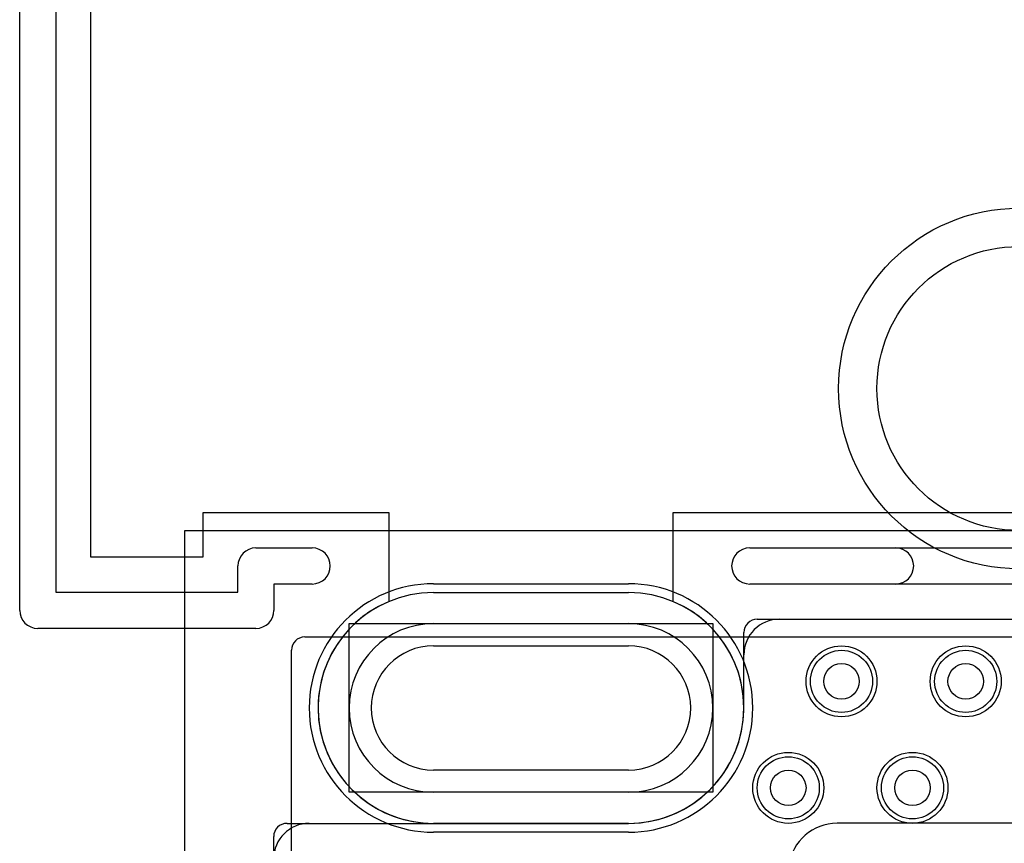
# Model space of a CAD drawing. Extents: x -1.1 to 39.1, y -7.5 to 26.
# Tile 3 of 44: x -0.9 to 4.6, y 8.4 to 13. Entities that reach past the tile are written whole.
import ezdxf

# ---------------------------------------------------------------- set-up
doc = ezdxf.new("R2010")
doc.units = 0
for name, color, linetype in [('Hole', 1, 'CONTINUOUS'), ('L1', 3, 'CONTINUOUS'), ('L2', 3, 'CONTINUOUS'), ('L3', 3, 'CONTINUOUS'), ('L4', 3, 'CONTINUOUS'), ('MetalMask-A', 176, 'CONTINUOUS'), ('Outline', 7, 'CONTINUOUS'), ('PartsArea-A', 111, 'CONTINUOUS'), ('PartsArea-B', 111, 'CONTINUOUS'), ('PartsSilk-A', 221, 'CONTINUOUS'), ('Resist-A', 2, 'CONTINUOUS'), ('Resist-B', 2, 'CONTINUOUS'), ('Silk-A', 140, 'CONTINUOUS')]:
    doc.layers.add(name, color=color, linetype=linetype)

msp = doc.modelspace()

# ---------------------------------------------------------------- linework, layer by layer
at = {"layer": 'Hole'}
for p, q in [((1.4, 9.5), (2.5, 9.5)), ((2.5, 8.8), (1.4, 8.8))]:
    msp.add_line(p, q, dxfattribs=at)
for centre, radius in [((4.7, 10.95), 0.8), ((3.7, 9.3), 0.1), ((4.4, 9.3), 0.1), ((3.4, 8.7), 0.1), ((4.1, 8.7), 0.1)]:
    msp.add_circle(centre, radius, dxfattribs=at)
for centre, start, end in [((1.4, 9.15), 90, -90), ((2.5, 9.15), -90, 90)]:
    msp.add_arc(centre, 0.35, start, end, dxfattribs=at)
at = {"layer": 'L1'}
for p, q in [((1.4, 9.8), (2.5, 9.8)), ((1.4, 9.625), (2.5, 9.625)), ((0.675, 9.55), (4.7, 9.55)), ((0.6, 7.42504), (0.6, 9.475)), ((2.5, 8.675), (1.4, 8.675)), ((2.5, 8.5), (1.4, 8.5)), ((4.725, 8.50004), (3.675, 8.50004))]:
    msp.add_line(p, q, dxfattribs=at)
for centre in [(3.7, 9.3), (4.4, 9.3), (3.4, 8.7), (4.1, 8.7)]:
    msp.add_circle(centre, 0.2, dxfattribs=at)
for centre, radius, start, end in [((1.4, 9.15), 0.65, 90, -90), ((2.5, 9.15), 0.65, -90, 90), ((1.4, 9.15), 0.475, 90, -90), ((2.5, 9.15), 0.475, -90, 90), ((0.675, 9.475), 0.075, 90, 180), ((3.675, 8.225), 0.27504, 90, 171.78505)]:
    msp.add_arc(centre, radius, start, end, dxfattribs=at)
at = {"layer": 'L2'}
for p, q in [((3.35004, 9.64996), (4.70187, 9.64996)), ((3.15004, 9.15), (3.15004, 9.44996)), ((0.70004, 8.49996), (2.5, 8.49996))]:
    msp.add_line(p, q, dxfattribs=at)
for centre in [(3.7, 9.3), (4.4, 9.3), (3.4, 8.7), (4.1, 8.7)]:
    msp.add_circle(centre, 0.2, dxfattribs=at)
for centre, radius, start, end in [((3.35004, 9.44996), 0.2, 90, 180), ((2.5, 9.15), 0.65004, -90, 0), ((0.70004, 8.29996), 0.2, 90, 180)]:
    msp.add_arc(centre, radius, start, end, dxfattribs=at)
at = {"layer": 'L3'}
for p, q in [((3.22501, 9.64996), (4.69996, 9.64996)), ((3.15004, 9.15), (3.15004, 9.57499)), ((0.57501, 8.49996), (2.5, 8.49996)), ((0.50004, 1), (0.50004, 8.42499))]:
    msp.add_line(p, q, dxfattribs=at)
for centre in [(3.7, 9.3), (4.4, 9.3), (3.4, 8.7), (4.1, 8.7)]:
    msp.add_circle(centre, 0.2, dxfattribs=at)
for centre, radius, start, end in [((3.22501, 9.57499), 0.07497, 90, 180), ((2.5, 9.15), 0.65004, -90, 0), ((0.57501, 8.42499), 0.07497, 90, 180)]:
    msp.add_arc(centre, radius, start, end, dxfattribs=at)
at = {"layer": 'L4'}
for p, q in [((1.4, 9.8), (2.5, 9.8)), ((1.4, 9.625), (2.5, 9.625)), ((0.675, 9.55), (4.7, 9.55)), ((0.6, 7.425), (0.6, 9.475)), ((2.5, 8.675), (1.4, 8.675)), ((2.5, 8.5), (1.4, 8.5))]:
    msp.add_line(p, q, dxfattribs=at)
for centre in [(3.7, 9.3), (4.4, 9.3), (3.4, 8.7), (4.1, 8.7)]:
    msp.add_circle(centre, 0.2, dxfattribs=at)
for centre, radius, start, end in [((1.4, 9.15), 0.65, 90, -90), ((2.5, 9.15), 0.65, -90, 90), ((1.4, 9.15), 0.475, 90, -90), ((2.5, 9.15), 0.475, -90, 90), ((0.675, 9.475), 0.075, 90, 180)]:
    msp.add_arc(centre, radius, start, end, dxfattribs=at)
at = {"layer": 'MetalMask-A'}
for p, q in [((1.4, 9.8), (2.5, 9.8)), ((2.5, 8.5), (1.4, 8.5))]:
    msp.add_line(p, q, dxfattribs=at)
for centre, start, end in [((1.4, 9.15), 90, -90), ((2.5, 9.15), -90, 90)]:
    msp.add_arc(centre, 0.65, start, end, dxfattribs=at)
at = {"layer": 'Outline'}
for p, q in [((0, 10.15), (4.7, 10.15)), ((0, 1), (0, 10.15))]:
    msp.add_line(p, q, dxfattribs=at)
at = {"layer": 'PartsArea-A'}
for p, q in [((-0.53, 10), (-0.53, 18.2)), ((1.15, 10.25), (0.1, 10.25)), ((0.1, 10.25), (0.1, 10)), ((1.15, 9.75), (1.15, 10.25)), ((5.3, 10.25), (2.75, 10.25)), ((2.75, 10.25), (2.75, 9.75)), ((0.1, 10), (-0.53, 10)), ((2.5, 8.5), (1.4, 8.5))]:
    msp.add_line(p, q, dxfattribs=at)
for centre, start, end in [((1.4, 9.15), 112.61987, -90), ((2.5, 9.15), -90, 67.38013)]:
    msp.add_arc(centre, 0.65, start, end, dxfattribs=at)
at = {"layer": 'PartsArea-B'}
for p, q in [((0.925, 8.675), (0.925, 9.625)), ((0.925, 9.625), (2.975, 9.625)), ((2.975, 9.625), (2.975, 8.675)), ((2.975, 8.675), (0.925, 8.675))]:
    msp.add_line(p, q, dxfattribs=at)
at = {"layer": 'PartsSilk-A'}
for p, q in [((-0.9316, 9.7), (-0.9316, 18.5)), ((-0.7284, 18.5), (-0.7284, 9.8016)), ((0.4, 10.0516), (0.71746, 10.0516)), ((3.18254, 10.0516), (4.86746, 10.0516)), ((0.2984, 9.8016), (0.2984, 9.95)), ((0.71746, 9.8484), (0.5016, 9.8484)), ((0.5016, 9.8484), (0.5016, 9.7)), ((4.86746, 9.8484), (3.18254, 9.8484)), ((-0.7284, 9.8016), (0.2984, 9.8016)), ((0.4, 9.5984), (-0.83, 9.5984))]:
    msp.add_line(p, q, dxfattribs=at)
for centre, start, end in [((0.4, 9.95), 90, 180), ((0.71746, 9.95), -90, 90), ((3.18254, 9.95), 90, -90), ((-0.83, 9.7), 180, -90), ((0.4, 9.7), -90, 0)]:
    msp.add_arc(centre, 0.1016, start, end, dxfattribs=at)
at = {"layer": 'Resist-A'}
for p, q in [((1.4, 9.85), (2.5, 9.85)), ((1.4, 9.625), (2.5, 9.625)), ((2.5, 8.675), (1.4, 8.675)), ((2.5, 8.45), (1.4, 8.45))]:
    msp.add_line(p, q, dxfattribs=at)
for centre, radius in [((4.7, 10.95), 1.016), ((3.7, 9.3), 0.175), ((4.4, 9.3), 0.175), ((3.4, 8.7), 0.175), ((4.1, 8.7), 0.175)]:
    msp.add_circle(centre, radius, dxfattribs=at)
for centre, radius, start, end in [((1.4, 9.15), 0.7, 90, -90), ((2.5, 9.15), 0.7, -90, 90), ((1.4, 9.15), 0.475, 90, -90), ((2.5, 9.15), 0.475, -90, 90)]:
    msp.add_arc(centre, radius, start, end, dxfattribs=at)
at = {"layer": 'Resist-B'}
for p, q in [((1.4, 9.85), (2.5, 9.85)), ((1.4, 9.625), (2.5, 9.625)), ((2.5, 8.675), (1.4, 8.675)), ((2.5, 8.45), (1.4, 8.45))]:
    msp.add_line(p, q, dxfattribs=at)
for centre, radius in [((4.7, 10.95), 1.016), ((3.7, 9.3), 0.175), ((4.4, 9.3), 0.175), ((3.4, 8.7), 0.175), ((4.1, 8.7), 0.175)]:
    msp.add_circle(centre, radius, dxfattribs=at)
for centre, radius, start, end in [((1.4, 9.15), 0.7, 90, -90), ((2.5, 9.15), 0.7, -90, 90), ((1.4, 9.15), 0.475, 90, -90), ((2.5, 9.15), 0.475, -90, 90)]:
    msp.add_arc(centre, radius, start, end, dxfattribs=at)
at = {"layer": 'Silk-A'}
for p, q in [((-0.9316, 9.7), (-0.9316, 18.5)), ((-0.7284, 18.5), (-0.7284, 9.8016)), ((0.4, 10.0516), (0.71746, 10.0516)), ((3.18254, 10.0516), (4.00534, 10.0516)), ((0.2984, 9.8016), (0.2984, 9.95)), ((0.71746, 9.8484), (0.5016, 9.8484)), ((0.5016, 9.8484), (0.5016, 9.7)), ((4.00534, 9.8484), (3.18254, 9.8484)), ((-0.7284, 9.8016), (0.2984, 9.8016)), ((0.4, 9.5984), (-0.83, 9.5984))]:
    msp.add_line(p, q, dxfattribs=at)
for centre, start, end in [((0.4, 9.95), 90, 180), ((0.71746, 9.95), -90, 90), ((3.18254, 9.95), 90, -90), ((4.00534, 9.95), -90, 90), ((-0.83, 9.7), 180, -90), ((0.4, 9.7), -90, 0)]:
    msp.add_arc(centre, 0.1016, start, end, dxfattribs=at)

doc.saveas('drawing.dxf')
